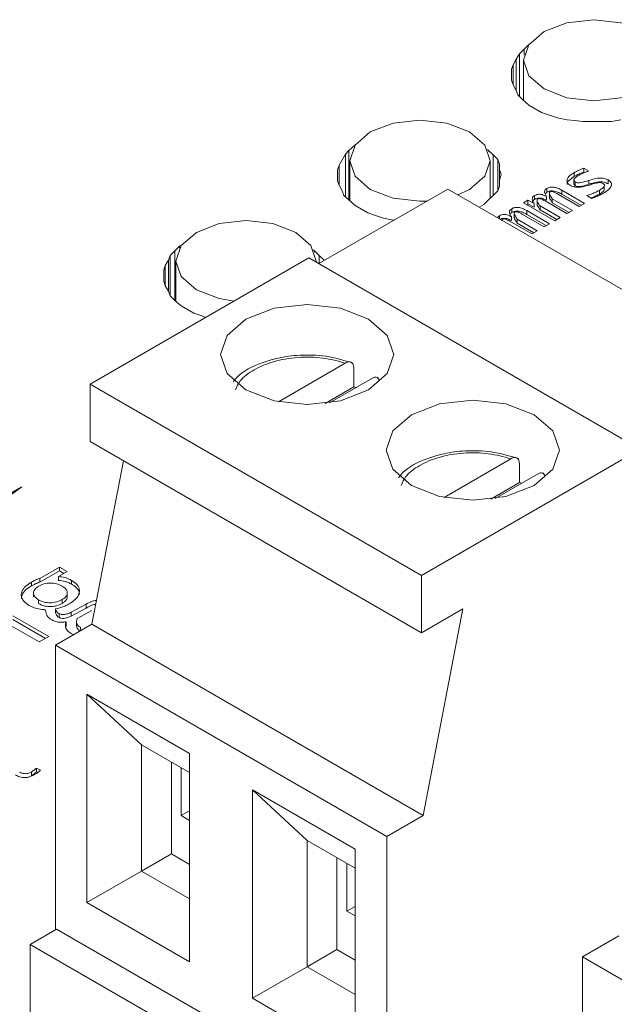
# Model space of a CAD drawing. Header units: millimetres. Extents: x 0 to 420, y 0 to 297.
# Tile 12 of 86: x 106.92 to 109.03, y 54.71 to 58.22. Entities that reach past the tile are written whole.
import ezdxf

# ---------------------------------------------------------------- set-up
doc = ezdxf.new("R2010")
doc.units = ezdxf.units.MM

msp = doc.modelspace()

# ---------------------------------------------------------------- linework, layer by layer
at = {"color": 7, "linetype": 'Continuous', "lineweight": 15}
for p, q in [((108.6955, 58.0952), (108.7124, 58.1116)), ((108.7124, 58.1116), (108.7294, 58.1279)), ((108.7294, 58.1279), (108.7306, 58.1286)), ((108.7294, 58.1279), (108.7294, 58.1269)), ((108.6729, 58.0561), (108.6842, 58.0757)), ((108.6842, 58.0757), (108.6955, 58.0952)), ((108.6955, 58.0952), (108.6955, 57.943)), ((108.7105, 58.0718), (108.7105, 57.929)), ((108.6673, 58.0398), (108.6729, 58.0561)), ((108.6673, 58.0202), (108.6673, 58.0398)), ((108.6729, 58.0561), (108.6729, 57.9843)), ((108.6673, 58.0006), (108.6673, 58.0202)), ((108.6729, 57.9844), (108.6673, 58.0006)), ((108.6842, 57.9648), (108.6729, 57.9844)), ((108.6899, 57.9484), (108.6842, 57.9648)), ((108.7068, 57.9322), (108.6899, 57.9484)), ((108.7294, 57.9126), (108.7068, 57.9322)), ((108.7746, 57.8865), (108.7294, 57.9126)), ((108.8029, 57.8767), (108.7746, 57.8865)), ((108.8311, 57.8669), (108.8029, 57.8767)), ((108.865, 57.8604), (108.8311, 57.8669)), ((108.8933, 57.8571), (108.865, 57.8604)), ((108.9215, 57.8539), (108.8933, 57.8571)), ((108.9554, 57.8539), (108.9215, 57.8539)), ((108.9893, 57.8539), (108.9554, 57.8539)), ((109.0232, 57.8539), (108.9893, 57.8539)), ((109.0571, 57.8604), (109.0232, 57.8539)), ((108.0769, 57.7381), (108.0882, 57.7512)), ((108.0882, 57.7512), (108.1108, 57.7707)), ((108.0882, 57.7512), (108.0882, 57.575)), ((108.1108, 57.7707), (108.1119, 57.7714)), ((108.1108, 57.7707), (108.1108, 57.7698)), ((108.5821, 57.7543), (108.5854, 57.7512)), ((108.5854, 57.7512), (108.6024, 57.7349)), ((108.0543, 57.699), (108.0769, 57.7381)), ((108.0769, 57.7381), (108.0769, 57.5859)), ((108.0918, 57.7146), (108.0918, 57.5719)), ((108.5918, 57.5811), (108.5918, 57.7146)), ((108.6024, 57.7349), (108.6193, 57.7185)), ((108.6193, 57.7185), (108.625, 57.7022)), ((108.6193, 57.6076), (108.6193, 57.7185)), ((108.0486, 57.6827), (108.0543, 57.699)), ((108.0486, 57.6631), (108.0486, 57.6827)), ((108.0543, 57.699), (108.0543, 57.6272)), ((108.625, 57.7022), (108.625, 57.6827)), ((108.625, 57.6435), (108.625, 57.7022)), ((108.625, 57.6827), (108.6306, 57.6664)), ((108.625, 57.6436), (108.625, 57.6827)), ((108.9245, 57.6879), (108.9417, 57.678)), ((108.9245, 57.6743), (108.9245, 57.6879)), ((108.0486, 57.6435), (108.0486, 57.6631)), ((108.0542, 57.6272), (108.0486, 57.6435)), ((108.6306, 57.6664), (108.625, 57.6435)), ((108.625, 57.6435), (108.625, 57.6239)), ((108.8896, 57.6468), (108.8896, 57.6332)), ((108.8901, 57.6582), (108.8901, 57.6718)), ((108.9275, 57.6726), (108.9245, 57.6743)), ((108.9431, 57.6447), (108.9431, 57.631)), ((109.0115, 57.6325), (109.0115, 57.6461)), ((107.9818, 57.3485), (108.4414, 57.6138)), ((108.0656, 57.6076), (108.0542, 57.6272)), ((108.0713, 57.5913), (108.0656, 57.6076)), ((109.6199, 56.9335), (108.4414, 57.6138)), ((108.6193, 57.6076), (108.6023, 57.5913)), ((108.625, 57.6239), (108.6193, 57.6076)), ((108.7934, 57.6023), (108.7934, 57.6159)), ((108.8467, 57.6094), (108.9278, 57.5626)), ((108.8467, 57.5958), (108.8467, 57.6094)), ((108.8944, 57.6256), (108.8944, 57.6392)), ((108.9804, 57.596), (108.9804, 57.6096)), ((108.9978, 57.612), (108.9978, 57.6256)), ((108.0882, 57.575), (108.0713, 57.5913)), ((108.1108, 57.5554), (108.0882, 57.575)), ((108.5854, 57.575), (108.5685, 57.5587)), ((108.6023, 57.5913), (108.5854, 57.575)), ((108.7099, 57.5653), (108.726, 57.5746)), ((108.726, 57.5746), (108.7481, 57.5629)), ((108.726, 57.561), (108.726, 57.5746)), ((108.7495, 57.577), (108.7495, 57.5906)), ((108.7584, 57.573), (108.7584, 57.5594)), ((108.8648, 57.5263), (108.7869, 57.5713)), ((108.7921, 57.5737), (108.7921, 57.5873)), ((108.8022, 57.5979), (108.8022, 57.5843)), ((108.8126, 57.5788), (108.8841, 57.5374)), ((108.8126, 57.5651), (108.8126, 57.5788)), ((108.9084, 57.5515), (108.8284, 57.5976)), ((108.916, 57.5558), (108.8467, 57.5958)), ((108.9539, 57.5804), (108.9361, 57.5907)), ((108.156, 57.5293), (108.1108, 57.5554)), ((108.5685, 57.5587), (108.5527, 57.5496)), ((108.6684, 57.5302), (108.6684, 57.5438)), ((108.8212, 57.5011), (108.7099, 57.5653)), ((108.726, 57.561), (108.7217, 57.5585)), ((108.7218, 57.5373), (108.8029, 57.4905)), ((108.7218, 57.5237), (108.7218, 57.5373)), ((108.7481, 57.5493), (108.726, 57.561)), ((108.7481, 57.5493), (108.7481, 57.5629)), ((108.769, 57.5536), (108.8405, 57.5123)), ((108.769, 57.54), (108.769, 57.5536)), ((108.8287, 57.5055), (108.769, 57.54)), ((108.8724, 57.5306), (108.8126, 57.5651)), ((108.8841, 57.5374), (108.8648, 57.5263)), ((108.9278, 57.5626), (108.9084, 57.5515)), ((108.1842, 57.5196), (108.156, 57.5293)), ((108.2125, 57.5098), (108.1842, 57.5196)), ((108.2464, 57.5033), (108.2125, 57.5098)), ((108.2493, 57.5029), (108.2464, 57.5033)), ((108.6671, 57.5016), (108.6671, 57.5152)), ((108.6773, 57.5258), (108.6773, 57.5122)), ((108.6877, 57.5066), (108.7592, 57.4653)), ((108.6877, 57.493), (108.6877, 57.5066)), ((108.7835, 57.4793), (108.7035, 57.5255)), ((108.7911, 57.4837), (108.7218, 57.5237)), ((108.8405, 57.5123), (108.8212, 57.5011)), ((108.7399, 57.4542), (108.662, 57.4991)), ((108.7474, 57.4585), (108.6877, 57.493)), ((108.8029, 57.4905), (108.7835, 57.4793)), ((108.7592, 57.4653), (108.7399, 57.4542)), ((107.4695, 57.394), (107.4865, 57.4103)), ((107.4865, 57.4103), (107.4932, 57.4142)), ((107.4865, 57.4103), (107.4865, 57.4041)), ((107.9633, 57.3974), (107.9668, 57.394)), ((107.1686, 56.9199), (107.9465, 57.3689)), ((107.4356, 57.3418), (107.4469, 57.3614)), ((107.4469, 57.3614), (107.4526, 57.3777)), ((107.4469, 57.3614), (107.4469, 57.2505)), ((107.4526, 57.3777), (107.4695, 57.394)), ((107.4526, 57.3777), (107.4526, 57.2342)), ((109.125, 56.6886), (107.9465, 57.3689)), ((107.9668, 57.394), (107.9837, 57.3777)), ((107.9837, 57.3777), (108.0007, 57.3614)), ((108.0007, 57.3614), (108.0013, 57.3597)), ((108.0007, 57.3594), (108.0007, 57.3614)), ((107.43, 57.3255), (107.4356, 57.3418)), ((107.4356, 57.3418), (107.4356, 57.2701)), ((107.473, 57.3574), (107.473, 57.2149)), ((107.973, 57.3536), (107.973, 57.3574)), ((107.43, 57.306), (107.43, 57.3255)), ((107.43, 57.2864), (107.43, 57.306)), ((107.4356, 57.2701), (107.43, 57.2864)), ((107.4469, 57.2505), (107.4356, 57.2701)), ((107.4526, 57.2342), (107.4469, 57.2505)), ((107.4695, 57.2179), (107.4526, 57.2342)), ((107.4921, 57.1983), (107.4695, 57.2179)), ((107.5373, 57.1722), (107.4921, 57.1983)), ((107.5656, 57.1624), (107.5373, 57.1722)), ((107.5801, 57.1574), (107.5656, 57.1624)), ((108.076, 56.9947), (107.8383, 56.8574)), ((108.1063, 56.9101), (108.1063, 56.9781)), ((108.1982, 56.9341), (108.1893, 56.9452)), ((107.1686, 56.9199), (108.3472, 56.2396)), ((107.1686, 56.9199), (107.1686, 56.7158)), ((108.0043, 56.8512), (108.1063, 56.9101)), ((108.0197, 56.8533), (108.1703, 56.9402)), ((108.1063, 56.9101), (108.1134, 56.9074)), ((108.3472, 56.0354), (107.1686, 56.7158)), ((108.3472, 56.2396), (109.125, 56.6886)), ((107.1745, 56.0659), (107.2865, 56.6477)), ((108.6653, 56.6545), (108.4275, 56.5173)), ((108.6955, 56.5699), (108.6955, 56.638)), ((108.609, 56.5132), (108.7595, 56.6001)), ((108.7882, 56.5932), (108.7785, 56.605)), ((108.5936, 56.511), (108.6955, 56.5699)), ((108.6955, 56.5699), (108.7026, 56.5672)), ((106.9251, 56.5551), (105.8718, 55.7847)), ((105.9354, 55.9837), (106.9251, 56.5551)), ((106.9887, 56.2287), (107.0594, 56.2695)), ((107.0594, 56.2559), (106.9887, 56.2151)), ((107.0869, 56.2537), (107.0557, 56.2357)), ((107.0594, 56.2695), (107.0869, 56.2537)), ((107.0594, 56.2559), (107.0594, 56.2695)), ((107.0751, 56.2468), (107.0594, 56.2559)), ((106.9596, 56.2025), (106.9596, 56.2161)), ((106.9887, 56.2151), (106.9887, 56.2287)), ((107.0557, 56.2221), (107.0557, 56.2357)), ((107.1023, 56.2083), (107.1023, 56.2219)), ((108.3472, 56.0354), (108.3472, 56.2396)), ((106.9667, 56.1772), (106.9667, 56.1636)), ((107.0871, 56.1643), (107.0871, 56.1779)), ((106.9846, 56.1395), (106.9846, 56.1532)), ((107.0687, 56.1398), (107.0687, 56.1534)), ((107.1009, 56.1085), (107.1539, 56.137)), ((107.1539, 56.1234), (107.1539, 56.137)), ((107.0453, 56.1074), (107.0453, 56.121)), ((107.0575, 56.0901), (107.0575, 56.1037)), ((107.1539, 56.1234), (107.1009, 56.0949)), ((107.1009, 56.0949), (107.1009, 56.1085)), ((107.1218, 56.0868), (107.1746, 56.1151)), ((108.4945, 56.1205), (108.3472, 56.0354)), ((108.353, 55.3856), (108.4945, 56.1205)), ((106.9871, 56.0029), (106.8625, 56.0748)), ((106.8937, 56.096), (107.0209, 56.0225)), ((107.0092, 56.0157), (106.8937, 56.0823)), ((107.1745, 56.0659), (107.0449, 55.9911)), ((107.0825, 56.061), (107.0825, 56.0746)), ((107.1199, 56.0722), (107.1199, 56.0586)), ((107.1745, 56.0659), (108.353, 55.3856)), ((107.0825, 56.061), (107.0821, 56.0552)), ((107.1099, 56.0286), (107.1009, 56.0327)), ((107.0209, 56.0225), (106.9871, 56.0029)), ((107.0449, 54.9795), (107.0449, 55.9911)), ((108.2234, 55.3108), (107.0449, 55.9911)), ((107.1569, 55.8176), (107.5222, 55.6067)), ((107.1569, 55.0759), (107.1569, 55.8176)), ((107.1569, 55.8176), (107.3513, 55.6373)), ((107.3513, 55.6373), (107.5222, 55.5386)), ((107.3513, 55.1882), (107.3513, 55.6373)), ((107.4574, 55.576), (107.4574, 55.2494)), ((107.5222, 55.6067), (107.5222, 54.865)), ((106.9592, 55.5271), (106.9592, 55.5408)), ((106.9774, 55.5546), (106.9916, 55.5464)), ((106.9774, 55.5546), (106.9774, 55.541)), ((106.9817, 55.5385), (106.9774, 55.541)), ((107.4927, 55.3855), (107.4927, 55.5556)), ((107.7461, 55.4774), (108.1114, 55.2665)), ((107.7461, 54.7357), (107.7461, 55.4774)), ((107.7461, 55.4774), (107.9406, 55.2971)), ((107.5222, 55.4025), (107.4927, 55.3855)), ((107.5222, 55.3685), (107.4927, 55.3855)), ((108.2234, 55.3108), (108.353, 55.3856)), ((107.9406, 55.2971), (108.1114, 55.1984)), ((107.9406, 54.848), (107.9406, 55.2971)), ((108.2234, 54.3037), (108.2234, 55.3108)), ((108.1114, 55.2665), (108.1114, 54.5248)), ((107.3513, 55.1882), (107.4574, 55.2494)), ((107.4574, 55.2494), (107.5222, 55.212)), ((108.0466, 55.2359), (108.0466, 54.9092)), ((108.082, 55.0453), (108.082, 55.2155)), ((107.3513, 55.1882), (107.1569, 55.0759)), ((107.5222, 55.0895), (107.3513, 55.1882)), ((107.5222, 54.865), (107.1569, 55.0759)), ((108.1114, 55.0623), (108.082, 55.0453)), ((108.1114, 55.0283), (108.082, 55.0453)), ((106.9545, 54.9274), (107.0488, 54.9818)), ((107.0488, 54.9818), (108.2234, 54.3037)), ((109.0493, 54.9579), (108.9197, 54.8831)), ((106.9545, 54.451), (106.9545, 54.9274)), ((106.9545, 54.9274), (108.133, 54.247)), ((107.9406, 54.848), (108.0466, 54.9092)), ((108.0466, 54.9092), (108.1114, 54.8718)), ((111.2767, 53.5224), (108.9197, 54.8831)), ((108.9197, 53.876), (108.9197, 54.8831)), ((107.9406, 54.848), (107.7461, 54.7357)), ((108.1114, 54.7493), (107.9406, 54.848)), ((108.1114, 54.5248), (107.7461, 54.7357))]:
    msp.add_line(p, q, dxfattribs=at)
at = {"color": 1, "linetype": 'Continuous', "lineweight": 15}
for p, q in [((108.7124, 58.1116), (108.7124, 58.0899)), ((108.6842, 58.0757), (108.6842, 57.9648)), ((108.5854, 57.7469), (108.5854, 57.7512)), ((108.6024, 57.5913), (108.6024, 57.7349)), ((108.6246, 57.5081), (108.6246, 57.5185)), ((107.4695, 57.394), (107.4695, 57.2179)), ((107.9668, 57.3895), (107.9668, 57.394)), ((107.9837, 57.3496), (107.9837, 57.3777)), ((107.1339, 56.0425), (107.1339, 56.0552))]:
    msp.add_line(p, q, dxfattribs=at)
at = {"color": 7, "linetype": 'Continuous', "lineweight": 15, "flags": 128}
for points in [[(109.1373, 58.1739), (109.1914, 58.127), (109.2105, 58.0718), (109.1914, 58.0166), (109.1373, 57.9697), (109.0561, 57.9385), (108.9605, 57.9275), (108.8648, 57.9385), (108.7837, 57.9697), (108.7295, 58.0166), (108.7105, 58.0718), (108.7295, 58.127), (108.7837, 58.1739), (108.8648, 58.2051), (108.9605, 58.2161), (109.0561, 58.2051), (109.1373, 58.1739)], [(108.3673, 57.5711), (108.3418, 57.5703), (108.2461, 57.5813), (108.165, 57.6126), (108.1108, 57.6594), (108.0918, 57.7146), (108.1108, 57.7699), (108.165, 57.8167), (108.2461, 57.848), (108.3418, 57.8589), (108.4374, 57.848), (108.5185, 57.8167), (108.5185, 57.8167)], [(108.5185, 57.8167), (108.5727, 57.7699), (108.5918, 57.7146), (108.5727, 57.6594), (108.5185, 57.6126), (108.4771, 57.5933)], [(107.6802, 57.2153), (107.6274, 57.2241), (107.5463, 57.2554), (107.4921, 57.3022), (107.473, 57.3574), (107.4921, 57.4127), (107.5463, 57.4595), (107.6274, 57.4908), (107.723, 57.5018), (107.8187, 57.4908), (107.8998, 57.4595), (107.8998, 57.4595)], [(107.8998, 57.4595), (107.954, 57.4127), (107.973, 57.3574), (107.973, 57.3536)], [(107.7225, 57.1512), (107.8226, 57.1898), (107.9406, 57.2034), (108.0586, 57.1898), (108.1586, 57.1512), (108.2254, 57.0935), (108.2489, 57.0254), (108.2254, 56.9572), (108.1586, 56.8995), (108.0586, 56.8609), (107.9406, 56.8474), (107.8226, 56.8609), (107.7225, 56.8995), (107.6557, 56.9572), (107.6322, 57.0254), (107.6557, 57.0935), (107.7225, 57.1512)], [(108.3118, 56.811), (108.4118, 56.8496), (108.5298, 56.8632), (108.6478, 56.8496), (108.7478, 56.811), (108.8147, 56.7533), (108.8382, 56.6852), (108.8147, 56.6171), (108.7478, 56.5593), (108.6478, 56.5207), (108.5298, 56.5072), (108.4118, 56.5207), (108.3118, 56.5593), (108.245, 56.6171), (108.2215, 56.6852), (108.245, 56.7533), (108.3118, 56.811)]]:
    msp.add_lwpolyline(points, dxfattribs=at)
at = {"color": 7, "linetype": 'Continuous', "lineweight": 15}
for points, knots in [([(108.8901, 57.6718), (108.8942, 57.674), (108.9015, 57.678), (108.9131, 57.6834), (108.9207, 57.6864), (108.9245, 57.6879)], [0, 0, 0, 0, 0.375839, 0.68723, 1, 1, 1, 1]), ([(108.9417, 57.678), (108.937, 57.6763), (108.9283, 57.6731), (108.9164, 57.6679), (108.9094, 57.6642), (108.906, 57.6623)], [0, 0, 0, 0, 0.371074, 0.684649, 1, 1, 1, 1]), ([(108.8758, 57.6271), (108.8734, 57.6289), (108.8683, 57.6325), (108.8646, 57.6395), (108.8649, 57.6483), (108.8719, 57.6601), (108.8833, 57.6674), (108.8901, 57.6718)], [0, 0, 0, 0, 0.133402, 0.27646, 0.420641, 0.652548, 1, 1, 1, 1]), ([(108.8901, 57.6582), (108.8828, 57.6532), (108.8719, 57.6459), (108.8649, 57.6354), (108.8654, 57.6311), (108.8656, 57.63)], [0, 0, 0, 0, 0.602127, 0.898465, 1, 1, 1, 1]), ([(108.906, 57.6623), (108.9019, 57.6599), (108.8959, 57.6561), (108.8907, 57.6503), (108.8892, 57.6463), (108.89, 57.6429), (108.8921, 57.6406), (108.8938, 57.6395), (108.8944, 57.6392)], [0, 0, 0, 0, 0.378881, 0.572123, 0.719833, 0.833087, 0.946161, 1, 1, 1, 1]), ([(108.9245, 57.6743), (108.9199, 57.6725), (108.9115, 57.6692), (108.9002, 57.6637), (108.8935, 57.66), (108.8901, 57.6582)], [0, 0, 0, 0, 0.375776, 0.687307, 1, 1, 1, 1]), ([(108.8944, 57.6392), (108.8962, 57.6383), (108.8994, 57.6368), (108.9062, 57.636), (108.9215, 57.6376), (108.9335, 57.6415), (108.9431, 57.6447)], [0, 0, 0, 0, 0.132866, 0.228133, 0.381392, 1, 1, 1, 1]), ([(108.9431, 57.6447), (108.9531, 57.6477), (108.9674, 57.652), (108.9872, 57.6535), (109.0002, 57.6515), (109.0074, 57.6484), (109.0111, 57.6463), (109.0115, 57.6461)], [0, 0, 0, 0, 0.449889, 0.643792, 0.789818, 0.97708, 1, 1, 1, 1]), ([(109.0115, 57.6461), (109.0146, 57.644), (109.0203, 57.64), (109.0234, 57.6323), (109.0221, 57.6229), (109.014, 57.6116), (109.0033, 57.6045), (108.9975, 57.6006)], [0, 0, 0, 0, 0.156964, 0.301562, 0.446099, 0.705508, 1, 1, 1, 1]), ([(108.7921, 57.5873), (108.7902, 57.5903), (108.7863, 57.5964), (108.784, 57.6047), (108.7869, 57.6116), (108.7912, 57.6145), (108.7934, 57.6159)], [0, 0, 0, 0, 0.31626, 0.63575, 0.810014, 1, 1, 1, 1]), ([(108.7934, 57.6159), (108.7951, 57.6168), (108.7985, 57.6186), (108.8045, 57.6202), (108.8108, 57.6209), (108.8202, 57.6203), (108.8332, 57.6167), (108.8418, 57.6121), (108.8467, 57.6094)], [0, 0, 0, 0, 0.113766, 0.217836, 0.319079, 0.424912, 0.673892, 1, 1, 1, 1]), ([(108.8467, 57.5958), (108.8418, 57.5985), (108.8332, 57.6031), (108.8202, 57.6067), (108.8108, 57.6073), (108.8045, 57.6066), (108.7985, 57.605), (108.7951, 57.6032), (108.7934, 57.6023)], [0, 0, 0, 0, 0.326108, 0.575088, 0.680921, 0.782164, 0.886234, 1, 1, 1, 1]), ([(108.944, 57.6281), (108.9339, 57.6251), (108.9185, 57.6206), (108.8969, 57.6201), (108.8841, 57.6228), (108.8784, 57.6258), (108.8758, 57.6271)], [0, 0, 0, 0, 0.456336, 0.693215, 0.858643, 1, 1, 1, 1]), ([(108.8944, 57.6256), (108.8932, 57.6264), (108.8908, 57.6281), (108.8893, 57.6309), (108.8897, 57.6326), (108.8899, 57.6332)], [0, 0, 0, 0, 0.394322, 0.78973, 1, 1, 1, 1]), ([(108.9431, 57.631), (108.935, 57.6285), (108.9237, 57.6249), (108.9094, 57.6225), (108.902, 57.6227), (108.8975, 57.6239), (108.8953, 57.6251), (108.8944, 57.6256)], [0, 0, 0, 0, 0.522608, 0.726338, 0.829573, 0.933668, 1, 1, 1, 1]), ([(108.9361, 57.5907), (108.9409, 57.5923), (108.9505, 57.5955), (108.9656, 57.6017), (108.975, 57.6068), (108.9804, 57.6096)], [0, 0, 0, 0, 0.3015899, 0.6032132, 1, 1, 1, 1]), ([(109.0115, 57.6325), (109.0072, 57.6346), (109, 57.6382), (108.9854, 57.6399), (108.9662, 57.638), (108.9524, 57.6338), (108.9431, 57.631)], [0, 0, 0, 0, 0.227277, 0.376483, 0.582365, 1, 1, 1, 1]), ([(108.9931, 57.6336), (108.9914, 57.6345), (108.9884, 57.636), (108.9821, 57.6369), (108.9695, 57.6359), (108.9569, 57.632), (108.9467, 57.6289), (108.944, 57.6281)], [0, 0, 0, 0, 0.1261, 0.219417, 0.353189, 0.827531, 1, 1, 1, 1]), ([(108.9804, 57.6096), (108.9839, 57.6118), (108.9904, 57.6157), (108.9964, 57.6215), (108.9983, 57.6264), (108.9976, 57.63), (108.9952, 57.6324), (108.9935, 57.6334), (108.9931, 57.6336)], [0, 0, 0, 0, 0.317191, 0.583527, 0.715483, 0.848748, 0.96241, 1, 1, 1, 1]), ([(108.9976, 57.612), (108.9975, 57.6116), (108.9973, 57.6092), (108.992, 57.6034), (108.9851, 57.599), (108.9804, 57.596)], [0, 0, 0, 0, 0.069943, 0.364038, 1, 1, 1, 1]), ([(108.7481, 57.5629), (108.7462, 57.566), (108.7426, 57.5721), (108.7405, 57.5804), (108.7439, 57.5869), (108.7477, 57.5894), (108.7495, 57.5906)], [0, 0, 0, 0, 0.328216, 0.660027, 0.837064, 1, 1, 1, 1]), ([(108.7495, 57.577), (108.7477, 57.5758), (108.7438, 57.5731), (108.7413, 57.569), (108.7417, 57.5665), (108.7418, 57.5659)], [0, 0, 0, 0, 0.395303, 0.84754, 1, 1, 1, 1]), ([(108.7495, 57.5906), (108.7521, 57.5919), (108.7566, 57.5942), (108.7647, 57.5954), (108.7728, 57.595), (108.7825, 57.5924), (108.7885, 57.5892), (108.7921, 57.5873)], [0, 0, 0, 0, 0.213062, 0.357284, 0.501571, 0.70092, 1, 1, 1, 1]), ([(108.7921, 57.5737), (108.7879, 57.5759), (108.7813, 57.5794), (108.7706, 57.5817), (108.7625, 57.5816), (108.7554, 57.58), (108.7516, 57.5781), (108.7495, 57.577)], [0, 0, 0, 0, 0.343482, 0.543072, 0.686733, 0.830368, 1, 1, 1, 1]), ([(108.7609, 57.5786), (108.7603, 57.5782), (108.759, 57.5773), (108.758, 57.5749), (108.7595, 57.5673), (108.7645, 57.5602), (108.7685, 57.5542), (108.769, 57.5536)], [0, 0, 0, 0, 0.064617, 0.128952, 0.276234, 0.918761, 1, 1, 1, 1]), ([(108.7869, 57.5713), (108.7842, 57.5728), (108.7788, 57.5758), (108.7722, 57.5789), (108.7672, 57.58), (108.765, 57.58), (108.7629, 57.5796), (108.7616, 57.579), (108.7609, 57.5786)], [0, 0, 0, 0, 0.3527583, 0.7072961, 0.7880242, 0.8488477, 0.909866, 1, 1, 1, 1]), ([(108.7934, 57.6023), (108.7914, 57.6011), (108.7884, 57.5994), (108.7873, 57.597), (108.787, 57.5962)], [0, 0, 0, 0, 0.66956, 1, 1, 1, 1]), ([(108.8047, 57.6039), (108.804, 57.6034), (108.8028, 57.6025), (108.8017, 57.6001), (108.8033, 57.5926), (108.8084, 57.5855), (108.8121, 57.5795), (108.8126, 57.5788)], [0, 0, 0, 0, 0.065093, 0.130121, 0.275726, 0.908181, 1, 1, 1, 1]), ([(108.8126, 57.5651), (108.8108, 57.5682), (108.8074, 57.5736), (108.8034, 57.58), (108.8026, 57.5835), (108.8024, 57.5843)], [0, 0, 0, 0, 0.478229, 0.866253, 1, 1, 1, 1]), ([(108.8284, 57.5976), (108.8256, 57.5992), (108.8215, 57.6016), (108.8157, 57.604), (108.8121, 57.605), (108.8091, 57.6053), (108.8068, 57.6049), (108.8055, 57.6043), (108.8047, 57.6039), (108.8047, 57.6039)], [0, 0, 0, 0, 0.408608, 0.594695, 0.749922, 0.823438, 0.897775, 0.988774, 1, 1, 1, 1]), ([(108.9804, 57.596), (108.9763, 57.5938), (108.9682, 57.5894), (108.9582, 57.5849), (108.952, 57.5827), (108.9507, 57.5823)], [0, 0, 0, 0, 0.437036, 0.874023, 1, 1, 1, 1]), ([(108.9975, 57.6006), (108.9935, 57.5984), (108.9856, 57.5939), (108.9712, 57.587), (108.9602, 57.5828), (108.9539, 57.5804)], [0, 0, 0, 0, 0.2971993, 0.5944766, 1, 1, 1, 1]), ([(108.6671, 57.5152), (108.6652, 57.5182), (108.6614, 57.5243), (108.6591, 57.5325), (108.662, 57.5395), (108.6662, 57.5423), (108.6684, 57.5438)], [0, 0, 0, 0, 0.31626, 0.63575, 0.810014, 1, 1, 1, 1]), ([(108.6684, 57.5438), (108.6702, 57.5447), (108.6735, 57.5465), (108.6795, 57.5481), (108.6859, 57.5488), (108.6953, 57.5482), (108.7082, 57.5446), (108.7169, 57.5399), (108.7218, 57.5373)], [0, 0, 0, 0, 0.113766, 0.217836, 0.319079, 0.424912, 0.673892, 1, 1, 1, 1]), ([(108.769, 57.54), (108.767, 57.543), (108.7634, 57.5484), (108.7595, 57.5548), (108.7588, 57.5584), (108.7586, 57.5594)], [0, 0, 0, 0, 0.4725187, 0.8550234, 1, 1, 1, 1]), ([(108.618, 57.5119), (108.6184, 57.5129), (108.6196, 57.5154), (108.6226, 57.5173), (108.6246, 57.5185)], [0, 0, 0, 0, 0.3775, 1, 1, 1, 1]), ([(108.6246, 57.5185), (108.6272, 57.5198), (108.6317, 57.522), (108.6398, 57.5233), (108.6478, 57.5229), (108.6575, 57.5203), (108.6635, 57.5171), (108.6671, 57.5152)], [0, 0, 0, 0, 0.213062, 0.357284, 0.501571, 0.70092, 1, 1, 1, 1]), ([(108.6671, 57.5016), (108.663, 57.5038), (108.6564, 57.5073), (108.6457, 57.5096), (108.6376, 57.5095), (108.6317, 57.5083), (108.6288, 57.5068), (108.6277, 57.5063)], [0, 0, 0, 0, 0.37427, 0.59175, 0.748287, 0.904797, 1, 1, 1, 1]), ([(108.636, 57.5065), (108.6354, 57.506), (108.6341, 57.5051), (108.6332, 57.5032), (108.6335, 57.5017), (108.6337, 57.5008)], [0, 0, 0, 0, 0.282989, 0.56474, 1, 1, 1, 1]), ([(108.662, 57.4991), (108.6593, 57.5006), (108.6539, 57.5037), (108.6473, 57.5068), (108.6423, 57.5078), (108.6401, 57.5079), (108.6379, 57.5075), (108.6367, 57.5069), (108.636, 57.5065)], [0, 0, 0, 0, 0.3527583, 0.7072961, 0.7880242, 0.8488477, 0.909866, 1, 1, 1, 1]), ([(108.6684, 57.5302), (108.6664, 57.529), (108.6635, 57.5272), (108.6624, 57.5249), (108.6621, 57.5241)], [0, 0, 0, 0, 0.66956, 1, 1, 1, 1]), ([(108.7218, 57.5237), (108.7169, 57.5263), (108.7082, 57.531), (108.6953, 57.5346), (108.6859, 57.5352), (108.6795, 57.5345), (108.6735, 57.5329), (108.6702, 57.5311), (108.6684, 57.5302)], [0, 0, 0, 0, 0.326108, 0.575088, 0.680921, 0.782164, 0.886234, 1, 1, 1, 1]), ([(108.6797, 57.5318), (108.6791, 57.5313), (108.6778, 57.5304), (108.6768, 57.528), (108.6784, 57.5205), (108.6835, 57.5134), (108.6872, 57.5074), (108.6877, 57.5066)], [0, 0, 0, 0, 0.065093, 0.130121, 0.275726, 0.908181, 1, 1, 1, 1]), ([(108.6877, 57.493), (108.6858, 57.4961), (108.6825, 57.5015), (108.6785, 57.5079), (108.6777, 57.5113), (108.6774, 57.5122)], [0, 0, 0, 0, 0.4782285, 0.8662532, 1, 1, 1, 1]), ([(108.7035, 57.5255), (108.7007, 57.5271), (108.6966, 57.5294), (108.6908, 57.5319), (108.6871, 57.5329), (108.6842, 57.5332), (108.6819, 57.5328), (108.6805, 57.5322), (108.6798, 57.5318), (108.6797, 57.5318)], [0, 0, 0, 0, 0.408608, 0.594695, 0.749922, 0.823438, 0.897775, 0.988774, 1, 1, 1, 1]), ([(108.103, 56.9951), (108.0713, 57.0047), (108.0122, 57.0225), (107.9182, 57.0251), (107.8413, 57.0153), (107.7632, 56.992), (107.7045, 56.9632), (107.6812, 56.933), (107.6766, 56.9271)], [0, 0, 0, 0, 0.216188, 0.403722, 0.562711, 0.693182, 0.939804, 1, 1, 1, 1]), ([(108.1063, 56.9781), (108.106, 56.9817), (108.1053, 56.9888), (108.1003, 56.996), (108.0929, 56.9994), (108.0844, 56.9988), (108.0785, 56.9959), (108.076, 56.9947)], [0, 0, 0, 0, 0.2077564, 0.4154443, 0.6251103, 0.8395606, 1, 1, 1, 1]), ([(108.1703, 56.9402), (108.1737, 56.9418), (108.1807, 56.945), (108.1887, 56.9448), (108.192, 56.942), (108.1931, 56.941)], [0, 0, 0, 0, 0.400375, 0.8010235, 1, 1, 1, 1]), ([(108.6923, 56.655), (108.6606, 56.6645), (108.6014, 56.6823), (108.5075, 56.6849), (108.4306, 56.6751), (108.3525, 56.6518), (108.2937, 56.623), (108.2704, 56.5928), (108.2659, 56.5869)], [0, 0, 0, 0, 0.216188, 0.403722, 0.562711, 0.693182, 0.939804, 1, 1, 1, 1]), ([(108.6955, 56.638), (108.6952, 56.6415), (108.6946, 56.6487), (108.6896, 56.6558), (108.6822, 56.6592), (108.6736, 56.6586), (108.6678, 56.6557), (108.6653, 56.6545)], [0, 0, 0, 0, 0.2077564, 0.4154443, 0.6251103, 0.8395606, 1, 1, 1, 1]), ([(108.7595, 56.6001), (108.763, 56.6016), (108.7699, 56.6048), (108.778, 56.6047), (108.7812, 56.6018), (108.7823, 56.6009)], [0, 0, 0, 0, 0.400375, 0.8010235, 1, 1, 1, 1]), ([(106.9514, 56.133), (106.9441, 56.138), (106.9294, 56.1481), (106.9215, 56.167), (106.9255, 56.1852), (106.938, 56.2021), (106.9522, 56.2114), (106.9596, 56.2161)], [0, 0, 0, 0, 0.2094021, 0.4198812, 0.6033083, 0.7953024, 1, 1, 1, 1]), ([(106.9596, 56.2161), (106.964, 56.2185), (106.9707, 56.2221), (106.9806, 56.2261), (106.986, 56.2278), (106.9887, 56.2287)], [0, 0, 0, 0, 0.494525, 0.746491, 1, 1, 1, 1]), ([(106.9887, 56.2151), (106.9861, 56.2143), (106.9795, 56.2121), (106.9696, 56.208), (106.9629, 56.2043), (106.9596, 56.2025)], [0, 0, 0, 0, 0.246075, 0.620825, 1, 1, 1, 1]), ([(106.9853, 56.2016), (106.9915, 56.2046), (107.0006, 56.2091), (107.0156, 56.2119), (107.0268, 56.2127), (107.0382, 56.2121), (107.0533, 56.2093), (107.0626, 56.2049), (107.0689, 56.2018)], [0, 0, 0, 0, 0.257368, 0.377631, 0.498568, 0.618692, 0.740261, 1, 1, 1, 1]), ([(107.0557, 56.2357), (107.0632, 56.2347), (107.0785, 56.2328), (107.0934, 56.2268), (107.1007, 56.2228), (107.1023, 56.2219)], [0, 0, 0, 0, 0.431514, 0.873967, 1, 1, 1, 1]), ([(107.1023, 56.2083), (107.0985, 56.2103), (107.0914, 56.2141), (107.076, 56.2195), (107.0637, 56.221), (107.0557, 56.2221)], [0, 0, 0, 0, 0.291626, 0.544305, 1, 1, 1, 1]), ([(107.1023, 56.2219), (107.1096, 56.2169), (107.1243, 56.2068), (107.1322, 56.1879), (107.128, 56.1682), (107.1143, 56.1515), (107.0999, 56.1424), (107.0941, 56.1387)], [0, 0, 0, 0, 0.209473, 0.420023, 0.603534, 0.840303, 1, 1, 1, 1]), ([(107.1294, 56.171), (107.1297, 56.1725), (107.1311, 56.1799), (107.1231, 56.1928), (107.1112, 56.203), (107.1033, 56.2077), (107.1023, 56.2083)], [0, 0, 0, 0, 0.111834, 0.529974, 0.94133, 1, 1, 1, 1]), ([(106.9596, 56.2025), (106.9522, 56.1977), (106.9374, 56.1879), (106.9248, 56.1717), (106.9244, 56.1609), (106.9243, 56.1566)], [0, 0, 0, 0, 0.3756929, 0.7530274, 1, 1, 1, 1]), ([(106.9846, 56.1532), (106.9798, 56.1565), (106.9704, 56.1632), (106.966, 56.1743), (106.9672, 56.1831), (106.9718, 56.1923), (106.9798, 56.1978), (106.9853, 56.2016)], [0, 0, 0, 0, 0.239621, 0.476002, 0.605403, 0.732202, 1, 1, 1, 1]), ([(107.0689, 56.2018), (107.0737, 56.1984), (107.0833, 56.1917), (107.0877, 56.1806), (107.0867, 56.1718), (107.0821, 56.1626), (107.0741, 56.1572), (107.0687, 56.1534)], [0, 0, 0, 0, 0.242701, 0.480249, 0.607382, 0.732635, 1, 1, 1, 1]), ([(107.0687, 56.1534), (107.0624, 56.1503), (107.0533, 56.1458), (107.0382, 56.1429), (107.0268, 56.1422), (107.0154, 56.1428), (107.0002, 56.1455), (106.9909, 56.15), (106.9846, 56.1532)], [0, 0, 0, 0, 0.258049, 0.378026, 0.498266, 0.619273, 0.739785, 1, 1, 1, 1]), ([(107.0687, 56.1398), (107.0624, 56.1368), (107.0512, 56.1313), (107.0305, 56.1282), (107.0118, 56.1293), (106.9961, 56.1336), (106.9882, 56.1377), (106.9846, 56.1395)], [0, 0, 0, 0, 0.2581, 0.459938, 0.662546, 0.845165, 1, 1, 1, 1]), ([(107.0941, 56.1387), (107.0901, 56.1365), (107.0819, 56.1321), (107.066, 56.1256), (107.053, 56.1227), (107.0453, 56.121)], [0, 0, 0, 0, 0.286696, 0.573569, 1, 1, 1, 1]), ([(107.0866, 56.1643), (107.0864, 56.1611), (107.0859, 56.1545), (107.0785, 56.1461), (107.0716, 56.1417), (107.0687, 56.1398)], [0, 0, 0, 0, 0.345014, 0.724779, 1, 1, 1, 1]), ([(107.1539, 56.137), (107.1622, 56.1415), (107.1733, 56.1475), (107.1874, 56.1508), (107.191, 56.1516)], [0, 0, 0, 0, 0.741139, 1, 1, 1, 1]), ([(107.1883, 56.1375), (107.1862, 56.137), (107.173, 56.1339), (107.1626, 56.1282), (107.1539, 56.1234)], [0, 0, 0, 0, 0.162566, 1, 1, 1, 1]), ([(107.0087, 56.1177), (107.0032, 56.1181), (106.9892, 56.1191), (106.9686, 56.1238), (106.9569, 56.13), (106.9514, 56.133)], [0, 0, 0, 0, 0.2590349, 0.6549937, 1, 1, 1, 1]), ([(107.0314, 56.0815), (107.0265, 56.085), (107.0149, 56.0931), (107.0106, 56.1064), (107.0091, 56.115), (107.0087, 56.1177)], [0, 0, 0, 0, 0.33572, 0.793542, 1, 1, 1, 1]), ([(107.0453, 56.121), (107.0462, 56.118), (107.0477, 56.1135), (107.0517, 56.1074), (107.0555, 56.105), (107.0575, 56.1037)], [0, 0, 0, 0, 0.480428, 0.731526, 1, 1, 1, 1]), ([(107.0575, 56.0901), (107.0549, 56.0919), (107.05, 56.0953), (107.0473, 56.1016), (107.0459, 56.1054), (107.0453, 56.1074)], [0, 0, 0, 0, 0.37302, 0.683714, 1, 1, 1, 1]), ([(107.0575, 56.1037), (107.0592, 56.1029), (107.0624, 56.1013), (107.0695, 56.1003), (107.0787, 56.1007), (107.0901, 56.1033), (107.0971, 56.1067), (107.1009, 56.1085)], [0, 0, 0, 0, 0.1298364, 0.2598606, 0.436518, 0.6944598, 1, 1, 1, 1]), ([(107.0825, 56.0746), (107.0776, 56.0738), (107.068, 56.0722), (107.0526, 56.0736), (107.0403, 56.0769), (107.0338, 56.0803), (107.0314, 56.0815)], [0, 0, 0, 0, 0.276056, 0.530437, 0.825774, 1, 1, 1, 1]), ([(107.1009, 56.0949), (107.0955, 56.0924), (107.0876, 56.0887), (107.0749, 56.0867), (107.0666, 56.0868), (107.0608, 56.0884), (107.0584, 56.0896), (107.0575, 56.0901)], [0, 0, 0, 0, 0.428547, 0.614505, 0.802067, 0.929853, 1, 1, 1, 1]), ([(107.1009, 56.0327), (107.0954, 56.0365), (107.0843, 56.0441), (107.0792, 56.0594), (107.0814, 56.0694), (107.0825, 56.0746)], [0, 0, 0, 0, 0.326701, 0.655518, 1, 1, 1, 1]), ([(107.1339, 56.0552), (107.1311, 56.057), (107.1257, 56.0606), (107.1205, 56.0677), (107.119, 56.0767), (107.1208, 56.0831), (107.1218, 56.0868)], [0, 0, 0, 0, 0.213067, 0.4225052, 0.6755919, 1, 1, 1, 1]), ([(107.1339, 56.0415), (107.1303, 56.0441), (107.1231, 56.0491), (107.1188, 56.0588), (107.1204, 56.0651), (107.1212, 56.0683)], [0, 0, 0, 0, 0.33712, 0.664565, 1, 1, 1, 1]), ([(106.9176, 55.54), (106.9206, 55.5385), (106.9255, 55.536), (106.9342, 55.5343), (106.9424, 55.5344), (106.9512, 55.5366), (106.9563, 55.5392), (106.9592, 55.5408)], [0, 0, 0, 0, 0.250549, 0.409573, 0.5694, 0.755133, 1, 1, 1, 1]), ([(106.9592, 55.5408), (106.9611, 55.5419), (106.9649, 55.5443), (106.9711, 55.5489), (106.975, 55.5524), (106.9774, 55.5546)], [0, 0, 0, 0, 0.276666, 0.553196, 1, 1, 1, 1]), ([(106.9774, 55.541), (106.976, 55.5396), (106.973, 55.5369), (106.9672, 55.5322), (106.9622, 55.5291), (106.9592, 55.5271)], [0, 0, 0, 0, 0.276485, 0.553003, 1, 1, 1, 1]), ([(106.9916, 55.5464), (106.9901, 55.5451), (106.9864, 55.5416), (106.9794, 55.5365), (106.9735, 55.533), (106.9706, 55.5313)], [0, 0, 0, 0, 0.247511, 0.622248, 1, 1, 1, 1]), ([(106.9706, 55.5313), (106.965, 55.5283), (106.9562, 55.5238), (106.9409, 55.5204), (106.9283, 55.5205), (106.9147, 55.5235), (106.9072, 55.5274), (106.9025, 55.5298)], [0, 0, 0, 0, 0.288048, 0.45093, 0.615165, 0.75918, 1, 1, 1, 1])]:
    msp.add_open_spline(points, degree=3, knots=knots, dxfattribs=at)
at = {"color": 1, "linetype": 'Continuous', "lineweight": 15}
for points in [[(107.6857, 56.8999), (107.6902, 56.9105), (107.7015, 56.9372), (107.7494, 56.9727), (107.8201, 57.0026), (107.9062, 57.0175), (107.9969, 57.0161), (108.0501, 57.0017), (108.076, 56.9947)], [(108.275, 56.5597), (108.2795, 56.5703), (108.2908, 56.597), (108.3387, 56.6325), (108.4093, 56.6625), (108.4954, 56.6774), (108.5861, 56.676), (108.6394, 56.6615), (108.6653, 56.6545)]]:
    msp.add_open_spline(points, degree=3, knots=[0, 0, 0, 0, 0.115036, 0.288092, 0.461149, 0.644046, 0.826943, 1, 1, 1, 1], dxfattribs=at)

doc.saveas('drawing.dxf')
